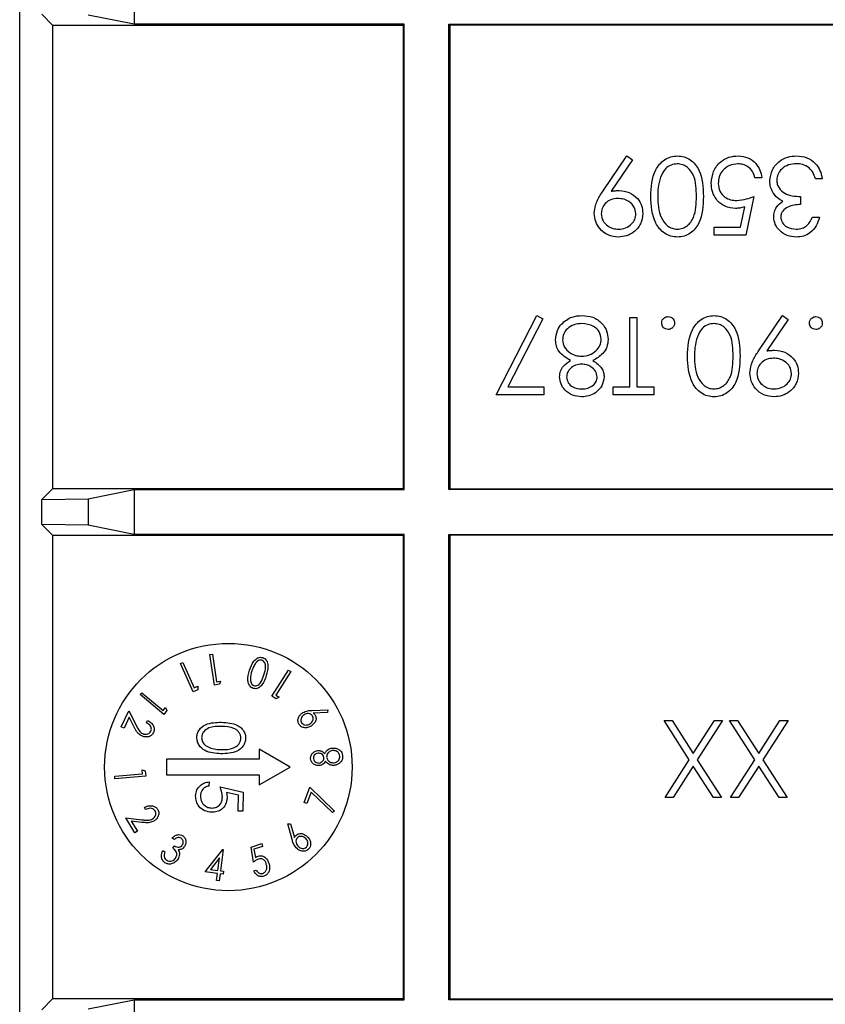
# Model space of a CAD drawing. Header units: millimetres. Extents: x 5 to 418, y 2 to 292.
# Tile 68 of 74: x 349.15 to 353.49, y 99.92 to 105.23. Entities that reach past the tile are written whole.
import ezdxf

# ---------------------------------------------------------------- set-up
doc = ezdxf.new("R2010")
doc.units = ezdxf.units.MM

msp = doc.modelspace()

# ---------------------------------------------------------------- linework, layer by layer
at = {"color": 7, "linetype": 'Continuous', "lineweight": 25}
for p, q in [((349.1533, 97.0245), (349.1533, 110.0031)), ((349.7705, 105.4476), (349.7705, 105.2063)), ((349.2726, 105.2602), (349.3308, 105.202)), ((349.7705, 105.2063), (349.5226, 105.2558)), ((349.3308, 105.202), (349.3308, 102.702)), ((349.3308, 105.202), (351.2199, 105.202)), ((351.2243, 105.2063), (349.7705, 105.2063)), ((351.2243, 105.2063), (351.2199, 105.202)), ((351.2199, 105.202), (351.2199, 102.702)), ((351.2243, 102.6976), (351.2243, 105.2063)), ((351.4656, 105.2063), (354.4743, 105.2063)), ((351.4656, 102.6976), (351.4656, 105.2063)), ((351.4656, 105.2063), (351.4699, 105.202)), ((351.4699, 105.202), (351.4699, 102.702)), ((354.4699, 105.202), (351.4699, 105.202)), ((352.2968, 104.3093), (352.4251, 104.4969)), ((352.4549, 104.4761), (352.3391, 104.3068)), ((352.4251, 104.4969), (352.4549, 104.4761)), ((353.1515, 104.3794), (353.1142, 104.3794)), ((353.4774, 104.374), (353.44, 104.374)), ((353.1088, 104.2779), (353.0661, 104.0695)), ((353.3599, 104.2779), (353.3599, 104.2351)), ((353.0369, 104.1123), (353.0593, 104.2219)), ((353.424, 104.1657), (353.4614, 104.1657)), ((352.8951, 104.0695), (352.8951, 104.1123)), ((352.8951, 104.1123), (353.0369, 104.1123)), ((353.0661, 104.0695), (352.8951, 104.0695)), ((351.7199, 103.2084), (351.9389, 103.6358)), ((351.9712, 103.618), (351.7832, 103.2512)), ((351.9389, 103.6358), (351.9712, 103.618)), ((352.4411, 103.6251), (352.4785, 103.6251)), ((352.4411, 103.2512), (352.4411, 103.6251)), ((352.4785, 103.6251), (352.4785, 103.2512)), ((353.1354, 103.4482), (353.2637, 103.6358)), ((353.2637, 103.6358), (353.2936, 103.615)), ((353.2936, 103.615), (353.1778, 103.4456)), ((351.7832, 103.2512), (351.9763, 103.2512)), ((351.9763, 103.2512), (351.9763, 103.2084)), ((352.3503, 103.2084), (352.3503, 103.2512)), ((352.3503, 103.2512), (352.4411, 103.2512)), ((352.4785, 103.2512), (352.5693, 103.2512)), ((352.5693, 103.2512), (352.5693, 103.2084)), ((351.9763, 103.2084), (351.7199, 103.2084)), ((352.5693, 103.2084), (352.3503, 103.2084)), ((349.3308, 102.702), (349.2726, 102.6438)), ((351.2199, 102.702), (349.3308, 102.702)), ((349.5226, 102.6482), (349.7705, 102.6976)), ((349.7705, 102.6976), (351.2243, 102.6976)), ((349.7705, 102.6976), (349.7705, 102.4563)), ((351.2243, 102.6976), (351.2199, 102.702)), ((351.4656, 102.6976), (351.4699, 102.702)), ((354.4743, 102.6976), (351.4656, 102.6976)), ((351.4699, 102.702), (354.4699, 102.702)), ((349.2726, 102.6438), (349.5226, 102.6482)), ((349.2726, 102.5102), (349.2726, 102.6438)), ((349.5226, 102.6482), (349.5226, 102.5058)), ((349.2726, 102.5102), (349.3308, 102.452)), ((349.5226, 102.5058), (349.2726, 102.5102)), ((349.7705, 102.4563), (349.5226, 102.5058)), ((349.3308, 102.452), (349.3308, 99.952)), ((349.3308, 102.452), (351.2199, 102.452)), ((351.2243, 102.4563), (349.7705, 102.4563)), ((351.2243, 102.4563), (351.2199, 102.452)), ((351.2199, 102.452), (351.2199, 99.952)), ((351.2243, 99.9476), (351.2243, 102.4563)), ((351.4656, 102.4563), (354.4743, 102.4563)), ((351.4656, 99.9476), (351.4656, 102.4563)), ((351.4656, 102.4563), (351.4699, 102.452)), ((354.4699, 102.452), (351.4699, 102.452)), ((351.4699, 102.452), (351.4699, 99.952)), ((350.0203, 101.7599), (350.0329, 101.7655)), ((350.0876, 101.6079), (350.0203, 101.7599)), ((350.0329, 101.7655), (350.0936, 101.6284)), ((350.1775, 101.8081), (350.1912, 101.8102)), ((350.2021, 101.6439), (350.1775, 101.8081)), ((350.1912, 101.8102), (350.2134, 101.6621)), ((350.5121, 101.584), (350.6021, 101.7237)), ((350.6137, 101.7162), (350.5325, 101.5902)), ((350.6021, 101.7237), (350.6137, 101.7162)), ((350.2134, 101.6621), (350.2351, 101.6653)), ((350.2351, 101.6653), (350.2292, 101.648)), ((349.8031, 101.5923), (349.812, 101.6028)), ((349.812, 101.6028), (349.9255, 101.5065)), ((350.1126, 101.619), (350.0876, 101.6079)), ((350.0936, 101.6284), (350.1136, 101.6373)), ((350.1136, 101.6373), (350.1126, 101.619)), ((350.2292, 101.648), (350.2021, 101.6439)), ((349.9289, 101.4856), (349.8031, 101.5923)), ((350.535, 101.5693), (350.5121, 101.584)), ((350.5325, 101.5902), (350.5508, 101.5784)), ((350.5508, 101.5784), (350.535, 101.5693)), ((349.7007, 101.4189), (349.7406, 101.5043)), ((349.7406, 101.5043), (349.7802, 101.4273)), ((349.9255, 101.5065), (349.9396, 101.5232)), ((349.9466, 101.5064), (349.9289, 101.4856)), ((349.9396, 101.5232), (349.9466, 101.5064)), ((350.7282, 101.5072), (350.8139, 101.5104)), ((350.8124, 101.4961), (350.7351, 101.4927)), ((350.8139, 101.5104), (350.8124, 101.4961)), ((349.7424, 101.4702), (349.7152, 101.4121)), ((349.7681, 101.42), (349.7424, 101.4702)), ((349.8368, 101.4411), (349.8425, 101.4532)), ((352.7608, 101.2411), (352.6249, 101.4536)), ((352.6249, 101.4536), (352.668, 101.4536)), ((352.668, 101.4536), (352.7824, 101.2748)), ((352.7824, 101.2748), (352.8969, 101.4536)), ((352.94, 101.4536), (352.804, 101.2411)), ((352.8969, 101.4536), (352.94, 101.4536)), ((353.1134, 101.2411), (352.9774, 101.4536)), ((352.9774, 101.4536), (353.0206, 101.4536)), ((353.0206, 101.4536), (353.135, 101.2748)), ((353.135, 101.2748), (353.2494, 101.4536)), ((353.2926, 101.4536), (353.1565, 101.2411)), ((353.2494, 101.4536), (353.2926, 101.4536)), ((349.7152, 101.4121), (349.7007, 101.4189)), ((350.6109, 101.202), (350.4442, 101.2982)), ((350.4442, 101.2982), (350.4442, 101.2436)), ((349.9442, 101.2436), (349.9442, 101.1603)), ((350.4442, 101.2436), (349.9442, 101.2436)), ((352.6302, 101.037), (352.7608, 101.2411)), ((352.804, 101.2411), (352.9347, 101.037)), ((352.9828, 101.037), (353.1134, 101.2411)), ((353.1565, 101.2411), (353.2872, 101.037)), ((349.8128, 101.1878), (349.8297, 101.1809)), ((349.8147, 101.1661), (349.8128, 101.1878)), ((349.8297, 101.1809), (349.8321, 101.1537)), ((350.4442, 101.1058), (350.6109, 101.202)), ((352.7824, 101.2074), (352.6733, 101.037)), ((352.8915, 101.037), (352.7824, 101.2074)), ((353.135, 101.2074), (353.0259, 101.037)), ((353.2441, 101.037), (353.135, 101.2074)), ((349.6652, 101.153), (349.8147, 101.1661)), ((349.6664, 101.1392), (349.6652, 101.153)), ((349.8321, 101.1537), (349.6664, 101.1392)), ((349.9442, 101.1603), (350.4442, 101.1603)), ((350.1733, 101.1221), (350.1728, 101.0997)), ((350.4442, 101.1603), (350.4442, 101.1058)), ((350.2336, 101.0952), (350.358, 101.0669)), ((350.6856, 101.0102), (350.7161, 101.0929)), ((350.7161, 101.0929), (350.8493, 100.9647)), ((350.332, 101.0499), (350.2666, 101.0648)), ((350.3303, 100.9649), (350.332, 101.0499)), ((350.358, 101.0669), (350.3559, 100.9644)), ((350.7233, 101.0673), (350.7003, 101.0048)), ((350.8388, 100.9563), (350.7233, 101.0673)), ((352.6733, 101.037), (352.6302, 101.037)), ((352.9347, 101.037), (352.8915, 101.037)), ((353.0259, 101.037), (352.9828, 101.037)), ((353.2872, 101.037), (353.2441, 101.037)), ((349.8317, 100.9726), (349.8249, 100.9841)), ((350.3559, 100.9644), (350.3303, 100.9649)), ((350.7003, 101.0048), (350.6856, 101.0102)), ((350.8493, 100.9647), (350.8388, 100.9563)), ((349.7735, 100.8474), (349.7252, 100.9287)), ((349.7252, 100.9287), (349.8113, 100.9179)), ((349.8105, 100.9039), (349.7545, 100.9109)), ((349.7545, 100.9109), (349.7873, 100.8556)), ((349.7873, 100.8556), (349.7735, 100.8474)), ((350.5986, 100.8952), (350.6131, 100.8967)), ((350.6208, 100.8118), (350.5986, 100.8952)), ((350.6131, 100.8967), (350.6335, 100.8217)), ((349.9858, 100.8107), (349.9739, 100.8186)), ((349.9244, 100.752), (349.9358, 100.7445)), ((349.9787, 100.764), (349.9871, 100.7766)), ((350.153, 100.6377), (350.2474, 100.7576)), ((350.2502, 100.7572), (350.235, 100.6428)), ((350.2474, 100.7576), (350.2502, 100.7572)), ((350.4001, 100.7707), (350.4573, 100.7895)), ((350.4137, 100.6883), (350.4001, 100.7707)), ((350.4622, 100.7745), (350.4152, 100.759)), ((350.4152, 100.759), (350.4228, 100.7138)), ((350.4573, 100.7895), (350.4622, 100.7745)), ((350.2303, 100.7131), (350.1805, 100.65)), ((350.2211, 100.6446), (350.2303, 100.7131)), ((350.1805, 100.65), (350.2211, 100.6446)), ((350.4138, 100.6424), (350.4273, 100.6469)), ((350.219, 100.6289), (350.153, 100.6377)), ((350.2139, 100.5907), (350.219, 100.6289)), ((350.2278, 100.5889), (350.2139, 100.5907)), ((350.2329, 100.6271), (350.2278, 100.5889)), ((350.2496, 100.6248), (350.2329, 100.6271)), ((350.235, 100.6428), (350.2517, 100.6406)), ((350.2517, 100.6406), (350.2496, 100.6248)), ((349.3308, 99.952), (349.2726, 99.8938)), ((351.2199, 99.952), (349.3308, 99.952)), ((349.5226, 99.8982), (349.7705, 99.9476)), ((349.7705, 99.9476), (351.2243, 99.9476)), ((349.7705, 99.9476), (349.7705, 99.7063)), ((351.2243, 99.9476), (351.2199, 99.952)), ((351.4656, 99.9476), (351.4699, 99.952)), ((354.4743, 99.9476), (351.4656, 99.9476)), ((351.4699, 99.952), (354.4699, 99.952))]:
    msp.add_line(p, q, dxfattribs=at)
msp.add_circle((350.2775, 101.202), 0.6667, dxfattribs=at)
for points, knots in [([(352.5533, 104.278), (352.5556, 104.3281), (352.5591, 104.403), (352.6157, 104.4721), (352.6603, 104.4939), (352.6848, 104.4959), (352.6971, 104.4969)], [0, 0, 0, 0, 0.499407, 0.748743, 0.874372, 1, 1, 1, 1]), ([(352.6971, 104.4969), (352.7092, 104.4959), (352.7335, 104.4939), (352.7778, 104.4721), (352.8325, 104.4021), (352.8348, 104.3277), (352.8364, 104.278)], [0, 0, 0, 0, 0.125551, 0.25109, 0.50025, 1, 1, 1, 1]), ([(352.8791, 104.3501), (352.8815, 104.3717), (352.8864, 104.4149), (352.9239, 104.4651), (352.9734, 104.493), (353.0074, 104.4956), (353.0244, 104.4969)], [0, 0, 0, 0, 0.279864, 0.559271, 0.779424, 1, 1, 1, 1]), ([(353.0244, 104.4969), (353.0423, 104.4951), (353.078, 104.4914), (353.1184, 104.4595), (353.1434, 104.4207), (353.1488, 104.3931), (353.1515, 104.3794)], [0, 0, 0, 0, 0.279625, 0.559019, 0.77938, 1, 1, 1, 1]), ([(353.1943, 104.3624), (353.1973, 104.3829), (353.2033, 104.4238), (353.2424, 104.4687), (353.29, 104.4932), (353.3223, 104.4956), (353.3384, 104.4969)], [0, 0, 0, 0, 0.279304, 0.558838, 0.779277, 1, 1, 1, 1]), ([(353.3384, 104.4969), (353.3575, 104.4952), (353.3957, 104.4919), (353.4408, 104.4599), (353.467, 104.4178), (353.4739, 104.3886), (353.4774, 104.374)], [0, 0, 0, 0, 0.279886, 0.558979, 0.779263, 1, 1, 1, 1]), ([(352.6958, 104.4542), (352.6844, 104.4527), (352.6617, 104.4499), (352.6265, 104.4261), (352.614, 104.3991), (352.6064, 104.3826)], [0, 0, 0, 0, 0.280257, 0.560781, 1, 1, 1, 1]), ([(352.799, 104.2779), (352.7987, 104.3168), (352.7982, 104.3752), (352.7582, 104.432), (352.7244, 104.4511), (352.7053, 104.4531), (352.6958, 104.4542)], [0, 0, 0, 0, 0.500291, 0.749086, 0.874606, 1, 1, 1, 1]), ([(353.0223, 104.4542), (353.0066, 104.4523), (352.9754, 104.4487), (352.9406, 104.4202), (352.9194, 104.3853), (352.9175, 104.3608), (352.9165, 104.3485)], [0, 0, 0, 0, 0.279617, 0.559357, 0.779559, 1, 1, 1, 1]), ([(353.1142, 104.3794), (353.1109, 104.3911), (353.1045, 104.4146), (353.079, 104.4385), (353.0507, 104.4517), (353.0317, 104.4534), (353.0223, 104.4542)], [0, 0, 0, 0, 0.28005, 0.559166, 0.779583, 1, 1, 1, 1]), ([(353.3378, 104.4542), (353.3233, 104.4532), (353.2945, 104.4513), (353.2596, 104.4296), (353.2359, 104.4), (353.2331, 104.3773), (353.2317, 104.366)], [0, 0, 0, 0, 0.280599, 0.560151, 0.780303, 1, 1, 1, 1]), ([(353.4074, 104.4316), (353.3954, 104.4391), (353.374, 104.4525), (353.3488, 104.4537), (353.3378, 104.4542)], [0, 0, 0, 0, 0.558748, 1, 1, 1, 1]), ([(353.44, 104.374), (353.4362, 104.3861), (353.4294, 104.4078), (353.4141, 104.4243), (353.4074, 104.4316)], [0, 0, 0, 0, 0.560694, 1, 1, 1, 1]), ([(352.6064, 104.3826), (352.6011, 104.3634), (352.5916, 104.3291), (352.5909, 104.2935), (352.5906, 104.2779)], [0, 0, 0, 0, 0.559599, 1, 1, 1, 1]), ([(353.2192, 104.2884), (353.2112, 104.3012), (353.1969, 104.3239), (353.1951, 104.3507), (353.1943, 104.3624)], [0, 0, 0, 0, 0.5594191, 1, 1, 1, 1]), ([(353.2317, 104.366), (353.2323, 104.3588), (353.2335, 104.3442), (353.2465, 104.3179), (353.2852, 104.282), (353.33, 104.2795), (353.3599, 104.2779)], [0, 0, 0, 0, 0.125587, 0.251191, 0.500605, 1, 1, 1, 1]), ([(352.2488, 104.1869), (352.2503, 104.202), (352.2528, 104.2269), (352.2664, 104.259), (352.2805, 104.2848), (352.2914, 104.3011), (352.2968, 104.3093)], [0, 0, 0, 0, 0.339295, 0.559425, 0.779695, 1, 1, 1, 1]), ([(352.3391, 104.3068), (352.3472, 104.3077), (352.3618, 104.3095), (352.3764, 104.3098), (352.3829, 104.3099)], [0, 0, 0, 0, 0.559944, 1, 1, 1, 1]), ([(352.3829, 104.3099), (352.4015, 104.3079), (352.4386, 104.3039), (352.4806, 104.2711), (352.5067, 104.2302), (352.5092, 104.2011), (352.5105, 104.1865)], [0, 0, 0, 0, 0.279814, 0.559489, 0.779635, 1, 1, 1, 1]), ([(353.0102, 104.2138), (352.9903, 104.2159), (352.9505, 104.2201), (352.9067, 104.2576), (352.8823, 104.3032), (352.8802, 104.3345), (352.8791, 104.3501)], [0, 0, 0, 0, 0.279688, 0.559025, 0.779292, 1, 1, 1, 1]), ([(352.9165, 104.3485), (352.918, 104.3341), (352.9211, 104.3053), (352.9492, 104.274), (352.9832, 104.2585), (353.0057, 104.2572), (353.017, 104.2565)], [0, 0, 0, 0, 0.279539, 0.558617, 0.779047, 1, 1, 1, 1]), ([(352.376, 104.2672), (352.3631, 104.2662), (352.3375, 104.2641), (352.3075, 104.2427), (352.2891, 104.2146), (352.2871, 104.1945), (352.2862, 104.1844)], [0, 0, 0, 0, 0.280319, 0.55953, 0.779753, 1, 1, 1, 1]), ([(352.4731, 104.1844), (352.471, 104.1977), (352.4668, 104.2242), (352.4382, 104.2503), (352.4073, 104.2651), (352.3864, 104.2665), (352.376, 104.2672)], [0, 0, 0, 0, 0.278472, 0.558424, 0.779098, 1, 1, 1, 1]), ([(352.6971, 104.0589), (352.6848, 104.0598), (352.6603, 104.0618), (352.6156, 104.0836), (352.5593, 104.1531), (352.5557, 104.228), (352.5533, 104.278)], [0, 0, 0, 0, 0.1256001, 0.2511969, 0.5005813, 1, 1, 1, 1]), ([(352.5906, 104.2779), (352.5922, 104.2392), (352.5945, 104.1812), (352.6335, 104.124), (352.6672, 104.1046), (352.6863, 104.1026), (352.6958, 104.1016)], [0, 0, 0, 0, 0.500072, 0.749021, 0.874598, 1, 1, 1, 1]), ([(352.6958, 104.1016), (352.7054, 104.1026), (352.7245, 104.1045), (352.7498, 104.1191), (352.77, 104.1396), (352.7976, 104.1903), (352.7984, 104.239), (352.799, 104.2779)], [0, 0, 0, 0, 0.125139, 0.250418, 0.375519, 0.500847, 1, 1, 1, 1]), ([(352.8364, 104.278), (352.8348, 104.2283), (352.8327, 104.166), (352.7939, 104.1034), (352.7669, 104.0786), (352.7336, 104.0618), (352.7092, 104.0599), (352.6971, 104.0589)], [0, 0, 0, 0, 0.498702, 0.624177, 0.749467, 0.874745, 1, 1, 1, 1]), ([(353.017, 104.2565), (353.0346, 104.2583), (353.0662, 104.2616), (353.0958, 104.2729), (353.1088, 104.2779)], [0, 0, 0, 0, 0.559416, 1, 1, 1, 1]), ([(353.2156, 104.1671), (353.2163, 104.1767), (353.2177, 104.196), (353.2327, 104.228), (353.2523, 104.2434), (353.2643, 104.2528)], [0, 0, 0, 0, 0.280508, 0.560792, 1, 1, 1, 1]), ([(353.2643, 104.2528), (353.2546, 104.2579), (353.2373, 104.267), (353.2247, 104.2818), (353.2192, 104.2884)], [0, 0, 0, 0, 0.559795, 1, 1, 1, 1]), ([(353.0593, 104.2219), (353.0503, 104.2194), (353.0342, 104.215), (353.0176, 104.2141), (353.0102, 104.2138)], [0, 0, 0, 0, 0.5600642, 1, 1, 1, 1]), ([(353.3599, 104.2351), (353.3363, 104.233), (353.301, 104.2297), (353.2665, 104.2053), (353.2547, 104.1845), (353.2536, 104.1728), (353.253, 104.167)], [0, 0, 0, 0, 0.499418, 0.749016, 0.874544, 1, 1, 1, 1]), ([(352.3779, 104.0589), (352.359, 104.0611), (352.3211, 104.0655), (352.2781, 104.0995), (352.2533, 104.1423), (352.2503, 104.172), (352.2488, 104.1869)], [0, 0, 0, 0, 0.27973, 0.559163, 0.779612, 1, 1, 1, 1]), ([(352.2862, 104.1844), (352.2881, 104.1714), (352.292, 104.1453), (352.3191, 104.119), (352.3491, 104.1038), (352.3696, 104.1023), (352.3798, 104.1016)], [0, 0, 0, 0, 0.278722, 0.558569, 0.779171, 1, 1, 1, 1]), ([(352.5105, 104.1865), (352.5082, 104.1672), (352.5037, 104.1288), (352.4669, 104.0869), (352.4231, 104.063), (352.393, 104.0603), (352.3779, 104.0589)], [0, 0, 0, 0, 0.279538, 0.558851, 0.779452, 1, 1, 1, 1]), ([(352.3798, 104.1016), (352.3928, 104.1029), (352.4188, 104.1054), (352.4493, 104.1264), (352.4698, 104.1537), (352.472, 104.1742), (352.4731, 104.1844)], [0, 0, 0, 0, 0.280092, 0.560011, 0.780131, 1, 1, 1, 1]), ([(353.3373, 104.0589), (353.3205, 104.0607), (353.2868, 104.0643), (353.2464, 104.0911), (353.2208, 104.1274), (353.2174, 104.1539), (353.2156, 104.1671)], [0, 0, 0, 0, 0.280085, 0.559868, 0.780099, 1, 1, 1, 1]), ([(353.253, 104.167), (353.2552, 104.156), (353.2594, 104.1341), (353.2913, 104.1072), (353.3196, 104.1037), (353.3368, 104.1016)], [0, 0, 0, 0, 0.278859, 0.560074, 1, 1, 1, 1]), ([(353.3368, 104.1016), (353.3477, 104.1025), (353.3693, 104.1042), (353.4038, 104.125), (353.4163, 104.1503), (353.424, 104.1657)], [0, 0, 0, 0, 0.280636, 0.560364, 1, 1, 1, 1]), ([(353.4614, 104.1657), (353.4566, 104.1497), (353.447, 104.1177), (353.4151, 104.0823), (353.3766, 104.0619), (353.3504, 104.0599), (353.3373, 104.0589)], [0, 0, 0, 0, 0.2802877, 0.5596797, 0.7797465, 1, 1, 1, 1]), ([(352.072, 103.59), (352.09, 103.6053), (352.1222, 103.6327), (352.1641, 103.6348), (352.1826, 103.6358)], [0, 0, 0, 0, 0.557758, 1, 1, 1, 1]), ([(352.1826, 103.6358), (352.2027, 103.6345), (352.2429, 103.632), (352.2899, 103.5982), (352.3182, 103.5542), (352.3218, 103.5228), (352.3236, 103.5072)], [0, 0, 0, 0, 0.280545, 0.559269, 0.779816, 1, 1, 1, 1]), ([(352.612, 103.5957), (352.6126, 103.6008), (352.6138, 103.6111), (352.6233, 103.6224), (352.6347, 103.6294), (352.6427, 103.6301), (352.6467, 103.6304)], [0, 0, 0, 0, 0.2794691, 0.5593578, 0.7796739, 1, 1, 1, 1]), ([(352.6467, 103.6304), (352.6518, 103.6298), (352.6621, 103.6286), (352.6734, 103.6191), (352.6803, 103.6078), (352.6811, 103.5997), (352.6815, 103.5957)], [0, 0, 0, 0, 0.279581, 0.559143, 0.779575, 1, 1, 1, 1]), ([(352.7509, 103.4169), (352.7532, 103.4669), (352.7567, 103.5419), (352.8134, 103.611), (352.858, 103.6328), (352.8825, 103.6348), (352.8947, 103.6358)], [0, 0, 0, 0, 0.499407, 0.748743, 0.874372, 1, 1, 1, 1]), ([(352.8947, 103.6358), (352.9069, 103.6348), (352.9312, 103.6328), (352.9754, 103.611), (353.0302, 103.541), (353.0325, 103.4666), (353.034, 103.4169)], [0, 0, 0, 0, 0.125551, 0.25109, 0.50025, 1, 1, 1, 1]), ([(353.408, 103.5957), (353.4086, 103.6008), (353.4098, 103.6111), (353.4193, 103.6224), (353.4306, 103.6294), (353.4387, 103.6301), (353.4427, 103.6304)], [0, 0, 0, 0, 0.279469, 0.559358, 0.779674, 1, 1, 1, 1]), ([(353.4427, 103.6304), (353.4478, 103.6298), (353.458, 103.6286), (353.4693, 103.6191), (353.4763, 103.6078), (353.477, 103.5997), (353.4774, 103.5957)], [0, 0, 0, 0, 0.279581, 0.559143, 0.779575, 1, 1, 1, 1]), ([(352.0404, 103.5037), (352.0421, 103.5215), (352.0451, 103.5532), (352.0638, 103.5788), (352.072, 103.59)], [0, 0, 0, 0, 0.559346, 1, 1, 1, 1]), ([(352.1822, 103.5931), (352.1678, 103.5921), (352.1392, 103.5901), (352.1046, 103.5682), (352.0819, 103.5382), (352.0792, 103.5157), (352.0778, 103.5045)], [0, 0, 0, 0, 0.280602, 0.559962, 0.78018, 1, 1, 1, 1]), ([(352.2862, 103.5084), (352.2838, 103.5223), (352.2791, 103.5502), (352.2406, 103.5868), (352.2043, 103.5907), (352.1822, 103.5931)], [0, 0, 0, 0, 0.2798334, 0.5601982, 1, 1, 1, 1]), ([(352.6467, 103.561), (352.6416, 103.5616), (352.6313, 103.5627), (352.6201, 103.5723), (352.613, 103.5836), (352.6123, 103.5917), (352.612, 103.5957)], [0, 0, 0, 0, 0.2796016, 0.559212, 0.7794752, 1, 1, 1, 1]), ([(352.6815, 103.5957), (352.6809, 103.5906), (352.6796, 103.5804), (352.6702, 103.569), (352.6588, 103.5621), (352.6508, 103.5614), (352.6467, 103.561)], [0, 0, 0, 0, 0.279576, 0.559284, 0.779552, 1, 1, 1, 1]), ([(352.8935, 103.5931), (352.8821, 103.5916), (352.8593, 103.5888), (352.8241, 103.565), (352.8117, 103.538), (352.8041, 103.5215)], [0, 0, 0, 0, 0.280257, 0.560781, 1, 1, 1, 1]), ([(352.9966, 103.4168), (352.9963, 103.4557), (352.9959, 103.514), (352.9559, 103.5709), (352.9221, 103.59), (352.903, 103.592), (352.8935, 103.5931)], [0, 0, 0, 0, 0.5002912, 0.749086, 0.8746062, 1, 1, 1, 1]), ([(353.4427, 103.561), (353.4375, 103.5616), (353.4273, 103.5627), (353.416, 103.5723), (353.4089, 103.5836), (353.4083, 103.5917), (353.408, 103.5957)], [0, 0, 0, 0, 0.2796016, 0.559212, 0.7794752, 1, 1, 1, 1]), ([(353.4774, 103.5957), (353.4768, 103.5906), (353.4756, 103.5804), (353.4661, 103.569), (353.4548, 103.5621), (353.4467, 103.5614), (353.4427, 103.561)], [0, 0, 0, 0, 0.279576, 0.559284, 0.779552, 1, 1, 1, 1]), ([(352.8041, 103.5215), (352.7988, 103.5023), (352.7893, 103.468), (352.7886, 103.4324), (352.7883, 103.4168)], [0, 0, 0, 0, 0.559599, 1, 1, 1, 1]), ([(352.121, 103.393), (352.0974, 103.4073), (352.0644, 103.4273), (352.0428, 103.4718), (352.0412, 103.4931), (352.0404, 103.5037)], [0, 0, 0, 0, 0.5582714, 0.7790888, 1, 1, 1, 1]), ([(352.0778, 103.5045), (352.0803, 103.4907), (352.0852, 103.4629), (352.1148, 103.4354), (352.1469, 103.4191), (352.1688, 103.4175), (352.1797, 103.4168)], [0, 0, 0, 0, 0.278303, 0.558509, 0.779146, 1, 1, 1, 1]), ([(352.1797, 103.4168), (352.1944, 103.418), (352.2237, 103.4205), (352.2581, 103.4438), (352.2819, 103.474), (352.2848, 103.4969), (352.2862, 103.5084)], [0, 0, 0, 0, 0.280283, 0.560138, 0.780298, 1, 1, 1, 1]), ([(352.3236, 103.5072), (352.3222, 103.4932), (352.3194, 103.4654), (352.2915, 103.4222), (352.2604, 103.4041), (352.2413, 103.393)], [0, 0, 0, 0, 0.2799866, 0.5599013, 1, 1, 1, 1]), ([(352.8947, 103.1978), (352.8825, 103.1987), (352.8579, 103.2007), (352.8132, 103.2224), (352.7569, 103.292), (352.7533, 103.3669), (352.7509, 103.4169)], [0, 0, 0, 0, 0.1256001, 0.2511969, 0.5005813, 1, 1, 1, 1]), ([(352.7883, 103.4168), (352.7898, 103.3781), (352.7922, 103.3201), (352.8311, 103.2629), (352.8649, 103.2435), (352.8839, 103.2415), (352.8935, 103.2405)], [0, 0, 0, 0, 0.5000715, 0.7490206, 0.8745985, 1, 1, 1, 1]), ([(352.8935, 103.2405), (352.903, 103.2414), (352.9221, 103.2433), (352.9475, 103.258), (352.9677, 103.2785), (352.9953, 103.3292), (352.996, 103.3779), (352.9966, 103.4168)], [0, 0, 0, 0, 0.125139, 0.250418, 0.375519, 0.500847, 1, 1, 1, 1]), ([(353.034, 103.4169), (353.0324, 103.3672), (353.0304, 103.3049), (352.9916, 103.2423), (352.9645, 103.2175), (352.9313, 103.2007), (352.9069, 103.1987), (352.8947, 103.1978)], [0, 0, 0, 0, 0.498702, 0.624177, 0.749467, 0.874745, 1, 1, 1, 1]), ([(353.0874, 103.3258), (353.089, 103.3409), (353.0915, 103.3658), (353.1051, 103.3979), (353.1192, 103.4237), (353.13, 103.44), (353.1354, 103.4482)], [0, 0, 0, 0, 0.339295, 0.559425, 0.779695, 1, 1, 1, 1]), ([(353.2146, 103.4061), (353.2018, 103.405), (353.1761, 103.403), (353.1461, 103.3816), (353.1277, 103.3535), (353.1258, 103.3333), (353.1248, 103.3233)], [0, 0, 0, 0, 0.280319, 0.55953, 0.779753, 1, 1, 1, 1]), ([(353.1778, 103.4456), (353.1859, 103.4466), (353.2005, 103.4484), (353.2151, 103.4487), (353.2216, 103.4488)], [0, 0, 0, 0, 0.559944, 1, 1, 1, 1]), ([(353.3118, 103.3233), (353.3097, 103.3365), (353.3055, 103.3631), (353.2769, 103.3892), (353.246, 103.4039), (353.2251, 103.4054), (353.2146, 103.4061)], [0, 0, 0, 0, 0.278472, 0.558424, 0.779098, 1, 1, 1, 1]), ([(353.2216, 103.4488), (353.2401, 103.4468), (353.2772, 103.4428), (353.3192, 103.41), (353.3453, 103.3691), (353.3479, 103.34), (353.3492, 103.3254)], [0, 0, 0, 0, 0.2798143, 0.5594885, 0.7796351, 1, 1, 1, 1]), ([(352.0618, 103.3058), (352.0627, 103.3162), (352.0646, 103.337), (352.0844, 103.3698), (352.1071, 103.3842), (352.121, 103.393)], [0, 0, 0, 0, 0.2801589, 0.560243, 1, 1, 1, 1]), ([(352.1807, 103.374), (352.1696, 103.3729), (352.1475, 103.3705), (352.1208, 103.3536), (352.1033, 103.3303), (352.1005, 103.313), (352.0992, 103.3044)], [0, 0, 0, 0, 0.280237, 0.560145, 0.780435, 1, 1, 1, 1]), ([(352.2648, 103.3053), (352.2625, 103.3163), (352.2578, 103.3385), (352.233, 103.3595), (352.2071, 103.3721), (352.1895, 103.3734), (352.1807, 103.374)], [0, 0, 0, 0, 0.277721, 0.558224, 0.779072, 1, 1, 1, 1]), ([(352.2413, 103.393), (352.2592, 103.3811), (352.2842, 103.3645), (352.3001, 103.3295), (352.3015, 103.3129), (352.3022, 103.3047)], [0, 0, 0, 0, 0.5577522, 0.7789324, 1, 1, 1, 1]), ([(352.1801, 103.1978), (352.1635, 103.1996), (352.1303, 103.2032), (352.0913, 103.2307), (352.0666, 103.2667), (352.0634, 103.2928), (352.0618, 103.3058)], [0, 0, 0, 0, 0.279929, 0.559623, 0.779946, 1, 1, 1, 1]), ([(352.0992, 103.3044), (352.1014, 103.2937), (352.1059, 103.2722), (352.1366, 103.2446), (352.1649, 103.242), (352.1822, 103.2405)], [0, 0, 0, 0, 0.278971, 0.559919, 1, 1, 1, 1]), ([(352.3022, 103.3047), (352.2992, 103.288), (352.2933, 103.2546), (352.2589, 103.22), (352.2197, 103.2009), (352.1933, 103.1988), (352.1801, 103.1978)], [0, 0, 0, 0, 0.278806, 0.558457, 0.77916, 1, 1, 1, 1]), ([(352.1822, 103.2405), (352.1931, 103.2412), (352.215, 103.2427), (352.2418, 103.2581), (352.2613, 103.2795), (352.2636, 103.2967), (352.2648, 103.3053)], [0, 0, 0, 0, 0.280651, 0.560566, 0.78062, 1, 1, 1, 1]), ([(353.2166, 103.1978), (353.1976, 103.2), (353.1598, 103.2044), (353.1168, 103.2384), (353.0919, 103.2812), (353.0889, 103.3109), (353.0874, 103.3258)], [0, 0, 0, 0, 0.27973, 0.559163, 0.779612, 1, 1, 1, 1]), ([(353.1248, 103.3233), (353.1268, 103.3103), (353.1307, 103.2842), (353.1578, 103.2579), (353.1878, 103.2427), (353.2083, 103.2412), (353.2185, 103.2405)], [0, 0, 0, 0, 0.278722, 0.558569, 0.779171, 1, 1, 1, 1]), ([(353.3492, 103.3254), (353.3469, 103.3061), (353.3424, 103.2677), (353.3056, 103.2258), (353.2618, 103.2019), (353.2316, 103.1991), (353.2166, 103.1978)], [0, 0, 0, 0, 0.279538, 0.558851, 0.779452, 1, 1, 1, 1]), ([(353.2185, 103.2405), (353.2315, 103.2417), (353.2575, 103.2443), (353.288, 103.2653), (353.3085, 103.2926), (353.3107, 103.3131), (353.3118, 103.3233)], [0, 0, 0, 0, 0.2800921, 0.5600105, 0.7801305, 1, 1, 1, 1]), ([(350.3914, 101.7234), (350.3975, 101.7409), (350.4067, 101.7672), (350.4315, 101.7893), (350.4495, 101.7946), (350.4586, 101.7929), (350.4632, 101.792)], [0, 0, 0, 0, 0.500354, 0.749719, 0.874939, 1, 1, 1, 1]), ([(350.4216, 101.7589), (350.4175, 101.7519), (350.4104, 101.7395), (350.4059, 101.7258), (350.4039, 101.7198)], [0, 0, 0, 0, 0.559735, 1, 1, 1, 1]), ([(350.4582, 101.7778), (350.4541, 101.7784), (350.4458, 101.7794), (350.4319, 101.7726), (350.4255, 101.7641), (350.4216, 101.7589)], [0, 0, 0, 0, 0.279071, 0.559449, 1, 1, 1, 1]), ([(350.4691, 101.6994), (350.4735, 101.7134), (350.48, 101.7345), (350.4763, 101.7604), (350.4681, 101.7729), (350.4615, 101.7762), (350.4582, 101.7778)], [0, 0, 0, 0, 0.500919, 0.750212, 0.875371, 1, 1, 1, 1]), ([(350.4632, 101.792), (350.4674, 101.7901), (350.4758, 101.7865), (350.4874, 101.7717), (350.4943, 101.7394), (350.4866, 101.7129), (350.4815, 101.6951)], [0, 0, 0, 0, 0.125022, 0.250201, 0.499437, 1, 1, 1, 1]), ([(350.4111, 101.6259), (350.4069, 101.6278), (350.3984, 101.6315), (350.3866, 101.6462), (350.3791, 101.6786), (350.3865, 101.7054), (350.3914, 101.7234)], [0, 0, 0, 0, 0.125085, 0.250332, 0.499708, 1, 1, 1, 1]), ([(350.4039, 101.7198), (350.4, 101.7057), (350.3941, 101.6846), (350.3974, 101.6587), (350.4055, 101.6461), (350.4121, 101.6428), (350.4154, 101.6412)], [0, 0, 0, 0, 0.500752, 0.750172, 0.875333, 1, 1, 1, 1]), ([(350.4815, 101.6951), (350.4756, 101.6776), (350.4668, 101.6513), (350.4426, 101.6289), (350.4247, 101.6233), (350.4157, 101.6251), (350.4111, 101.6259)], [0, 0, 0, 0, 0.500588, 0.749778, 0.874957, 1, 1, 1, 1]), ([(350.4154, 101.6412), (350.419, 101.6406), (350.4263, 101.6395), (350.4402, 101.6452), (350.4579, 101.6644), (350.4647, 101.6854), (350.4691, 101.6994)], [0, 0, 0, 0, 0.124645, 0.249784, 0.499032, 1, 1, 1, 1]), ([(350.6575, 101.4332), (350.6549, 101.4396), (350.6497, 101.4524), (350.6554, 101.4716), (350.6656, 101.486), (350.6744, 101.4923), (350.6787, 101.4955)], [0, 0, 0, 0, 0.278542, 0.558068, 0.778993, 1, 1, 1, 1]), ([(350.6787, 101.4955), (350.6876, 101.4993), (350.7034, 101.5063), (350.7206, 101.507), (350.7282, 101.5072)], [0, 0, 0, 0, 0.558734, 1, 1, 1, 1]), ([(350.7351, 101.4927), (350.7372, 101.491), (350.741, 101.4879), (350.7437, 101.4839), (350.7449, 101.4822)], [0, 0, 0, 0, 0.5600366, 1, 1, 1, 1]), ([(349.8598, 101.3949), (349.861, 101.3983), (349.8635, 101.4051), (349.8617, 101.416), (349.8543, 101.4299), (349.844, 101.4365), (349.8368, 101.4411)], [0, 0, 0, 0, 0.186786, 0.373589, 0.560709, 1, 1, 1, 1]), ([(349.8425, 101.4532), (349.849, 101.4494), (349.8621, 101.4417), (349.8745, 101.4241), (349.8795, 101.4046), (349.8757, 101.3932), (349.8738, 101.3875)], [0, 0, 0, 0, 0.280613, 0.560469, 0.78036, 1, 1, 1, 1]), ([(350.1078, 101.3624), (350.1085, 101.3697), (350.11, 101.3842), (350.1236, 101.4105), (350.1663, 101.4424), (350.211, 101.4429), (350.2408, 101.4432)], [0, 0, 0, 0, 0.125551, 0.25109, 0.50025, 1, 1, 1, 1]), ([(350.2408, 101.4432), (350.2706, 101.4416), (350.3079, 101.4396), (350.345, 101.4155), (350.3596, 101.399), (350.3692, 101.3788), (350.3701, 101.3642), (350.3705, 101.3569)], [0, 0, 0, 0, 0.498702, 0.624177, 0.749467, 0.874745, 1, 1, 1, 1]), ([(350.6861, 101.4842), (350.6822, 101.4814), (350.6746, 101.4757), (350.6687, 101.4637), (350.6669, 101.4514), (350.67, 101.4445), (350.6716, 101.4411)], [0, 0, 0, 0, 0.280318, 0.560321, 0.780338, 1, 1, 1, 1]), ([(350.6716, 101.4411), (350.6747, 101.4375), (350.6809, 101.4303), (350.6945, 101.4279), (350.7066, 101.4292), (350.7131, 101.4327), (350.7164, 101.4344)], [0, 0, 0, 0, 0.278366, 0.558377, 0.779079, 1, 1, 1, 1]), ([(350.7309, 101.4774), (350.7278, 101.481), (350.7215, 101.4882), (350.708, 101.4907), (350.6959, 101.4893), (350.6893, 101.4859), (350.6861, 101.4842)], [0, 0, 0, 0, 0.2783218, 0.5582524, 0.7790073, 1, 1, 1, 1]), ([(350.7164, 101.4344), (350.7203, 101.4372), (350.7279, 101.4428), (350.7338, 101.4548), (350.7355, 101.4672), (350.7324, 101.474), (350.7309, 101.4774)], [0, 0, 0, 0, 0.280343, 0.560391, 0.78042, 1, 1, 1, 1]), ([(350.7449, 101.4822), (350.7474, 101.476), (350.7522, 101.4637), (350.7447, 101.44), (350.7315, 101.4294), (350.7235, 101.4229)], [0, 0, 0, 0, 0.2792392, 0.5603873, 1, 1, 1, 1]), ([(349.8107, 101.3696), (349.8041, 101.3735), (349.7931, 101.38), (349.7827, 101.3943), (349.775, 101.4069), (349.7704, 101.4157), (349.7681, 101.42)], [0, 0, 0, 0, 0.3390271, 0.55919, 0.7795809, 1, 1, 1, 1]), ([(349.7802, 101.4273), (349.7833, 101.4214), (349.7884, 101.4116), (349.7963, 101.3985), (349.8048, 101.3884), (349.8123, 101.3841), (349.8161, 101.382)], [0, 0, 0, 0, 0.340356, 0.560561, 0.780283, 1, 1, 1, 1]), ([(349.8738, 101.3875), (349.8701, 101.3816), (349.8626, 101.3699), (349.8435, 101.3639), (349.8258, 101.3638), (349.8158, 101.3677), (349.8107, 101.3696)], [0, 0, 0, 0, 0.278838, 0.558333, 0.779071, 1, 1, 1, 1]), ([(349.8161, 101.382), (349.8206, 101.3804), (349.8296, 101.3772), (349.843, 101.3794), (349.854, 101.3852), (349.8579, 101.3917), (349.8598, 101.3949)], [0, 0, 0, 0, 0.28012, 0.560051, 0.780054, 1, 1, 1, 1]), ([(350.2404, 101.4208), (350.2171, 101.4211), (350.1821, 101.4215), (350.1474, 101.3982), (350.1356, 101.3782), (350.1341, 101.3668), (350.1334, 101.3611)], [0, 0, 0, 0, 0.5002912, 0.749086, 0.8746062, 1, 1, 1, 1]), ([(350.3449, 101.3567), (350.3444, 101.3624), (350.3435, 101.3739), (350.335, 101.3893), (350.323, 101.4017), (350.2929, 101.4188), (350.2637, 101.4199), (350.2404, 101.4208)], [0, 0, 0, 0, 0.125139, 0.250418, 0.375519, 0.500847, 1, 1, 1, 1]), ([(350.7235, 101.4229), (350.7172, 101.4197), (350.7048, 101.4135), (350.6849, 101.4136), (350.6678, 101.4203), (350.6609, 101.4289), (350.6575, 101.4332)], [0, 0, 0, 0, 0.2803769, 0.5600371, 0.7802677, 1, 1, 1, 1]), ([(350.2372, 101.2734), (350.2073, 101.2754), (350.1623, 101.2784), (350.1216, 101.3133), (350.1091, 101.3403), (350.1082, 101.355), (350.1078, 101.3624)], [0, 0, 0, 0, 0.499407, 0.748743, 0.874372, 1, 1, 1, 1]), ([(350.1334, 101.3611), (350.1341, 101.3542), (350.1355, 101.3405), (350.1494, 101.3191), (350.1654, 101.3113), (350.1752, 101.3066)], [0, 0, 0, 0, 0.280257, 0.560781, 1, 1, 1, 1]), ([(350.3705, 101.3569), (350.3698, 101.3495), (350.3683, 101.3348), (350.3547, 101.3083), (350.3123, 101.2754), (350.2673, 101.2742), (350.2372, 101.2734)], [0, 0, 0, 0, 0.1256, 0.251197, 0.500581, 1, 1, 1, 1]), ([(350.2378, 101.2958), (350.261, 101.2962), (350.2958, 101.2969), (350.3307, 101.3196), (350.3427, 101.3395), (350.3442, 101.3509), (350.3449, 101.3567)], [0, 0, 0, 0, 0.5000715, 0.7490206, 0.8745985, 1, 1, 1, 1]), ([(350.1752, 101.3066), (350.1866, 101.3031), (350.2071, 101.297), (350.2284, 101.2962), (350.2378, 101.2958)], [0, 0, 0, 0, 0.559599, 1, 1, 1, 1]), ([(350.7205, 101.2466), (350.7208, 101.2528), (350.7214, 101.2651), (350.7324, 101.2791), (350.7457, 101.2877), (350.7552, 101.2895), (350.7599, 101.2904)], [0, 0, 0, 0, 0.279089, 0.558655, 0.779335, 1, 1, 1, 1]), ([(350.7599, 101.2904), (350.7639, 101.2906), (350.7718, 101.2908), (350.7854, 101.2861), (350.7925, 101.2787), (350.7968, 101.2742)], [0, 0, 0, 0, 0.280538, 0.560793, 1, 1, 1, 1]), ([(350.7968, 101.2742), (350.7997, 101.2795), (350.8044, 101.2884), (350.815, 101.2975), (350.8256, 101.3027), (350.8334, 101.3039), (350.8372, 101.3045)], [0, 0, 0, 0, 0.339754, 0.559634, 0.779751, 1, 1, 1, 1]), ([(350.8389, 101.2907), (350.8341, 101.2896), (350.8243, 101.2875), (350.8138, 101.278), (350.8071, 101.2668), (350.807, 101.259), (350.807, 101.2551)], [0, 0, 0, 0, 0.279796, 0.559918, 0.780093, 1, 1, 1, 1]), ([(350.8372, 101.3045), (350.844, 101.3046), (350.8561, 101.3049), (350.867, 101.2996), (350.8717, 101.2973)], [0, 0, 0, 0, 0.559652, 1, 1, 1, 1]), ([(350.8775, 101.2612), (350.8765, 101.2663), (350.8744, 101.2764), (350.8632, 101.2861), (350.851, 101.2909), (350.8429, 101.2908), (350.8389, 101.2907)], [0, 0, 0, 0, 0.279553, 0.558594, 0.779234, 1, 1, 1, 1]), ([(350.8717, 101.2973), (350.875, 101.2951), (350.8816, 101.2906), (350.89, 101.2788), (350.8919, 101.2687), (350.8931, 101.2625)], [0, 0, 0, 0, 0.280481, 0.560682, 1, 1, 1, 1]), ([(350.7674, 101.2099), (350.7612, 101.2101), (350.7488, 101.2105), (350.7335, 101.2195), (350.7235, 101.2323), (350.7215, 101.2418), (350.7205, 101.2466)], [0, 0, 0, 0, 0.279728, 0.559451, 0.77981, 1, 1, 1, 1]), ([(350.7606, 101.2765), (350.7568, 101.2756), (350.7491, 101.2738), (350.7404, 101.2664), (350.7362, 101.2569), (350.7364, 101.2506), (350.7365, 101.2475)], [0, 0, 0, 0, 0.279754, 0.559695, 0.779479, 1, 1, 1, 1]), ([(350.7365, 101.2475), (350.7374, 101.2436), (350.739, 101.2358), (350.7474, 101.228), (350.7568, 101.2237), (350.763, 101.2238), (350.7661, 101.2238)], [0, 0, 0, 0, 0.279551, 0.559057, 0.779428, 1, 1, 1, 1]), ([(350.7922, 101.2534), (350.7911, 101.2574), (350.7891, 101.2653), (350.78, 101.2727), (350.7702, 101.2765), (350.7638, 101.2765), (350.7606, 101.2765)], [0, 0, 0, 0, 0.27891, 0.558484, 0.779287, 1, 1, 1, 1]), ([(350.7661, 101.2238), (350.7701, 101.2248), (350.7781, 101.2266), (350.7865, 101.2346), (350.792, 101.2438), (350.7921, 101.2502), (350.7922, 101.2534)], [0, 0, 0, 0, 0.279497, 0.559694, 0.779993, 1, 1, 1, 1]), ([(350.8008, 101.2336), (350.7988, 101.2301), (350.7948, 101.2232), (350.7837, 101.2136), (350.7736, 101.2113), (350.7674, 101.2099)], [0, 0, 0, 0, 0.280846, 0.561328, 1, 1, 1, 1]), ([(350.8477, 101.2111), (350.8415, 101.211), (350.8312, 101.2109), (350.8178, 101.2166), (350.8083, 101.2242), (350.8033, 101.2304), (350.8008, 101.2336)], [0, 0, 0, 0, 0.339366, 0.559457, 0.779606, 1, 1, 1, 1]), ([(350.807, 101.2551), (350.8082, 101.2499), (350.8106, 101.2397), (350.8222, 101.2301), (350.8346, 101.2248), (350.8428, 101.2249), (350.8469, 101.225)], [0, 0, 0, 0, 0.279057, 0.558794, 0.779369, 1, 1, 1, 1]), ([(350.8469, 101.225), (350.8518, 101.2261), (350.8615, 101.2282), (350.8724, 101.2376), (350.8778, 101.2495), (350.8776, 101.2573), (350.8775, 101.2612)], [0, 0, 0, 0, 0.2799897, 0.5593566, 0.7794822, 1, 1, 1, 1]), ([(350.8931, 101.2625), (350.8931, 101.2552), (350.8933, 101.2406), (350.8802, 101.2241), (350.8645, 101.2142), (350.8533, 101.2121), (350.8477, 101.2111)], [0, 0, 0, 0, 0.279834, 0.558404, 0.779241, 1, 1, 1, 1]), ([(350.1012, 101.0473), (350.1025, 101.058), (350.1051, 101.0794), (350.1248, 101.1032), (350.1484, 101.1177), (350.165, 101.1206), (350.1733, 101.1221)], [0, 0, 0, 0, 0.279625, 0.559019, 0.77938, 1, 1, 1, 1]), ([(350.1728, 101.0997), (350.1657, 101.0979), (350.1515, 101.0943), (350.1369, 101.0793), (350.1286, 101.0625), (350.1274, 101.0512), (350.1268, 101.0455)], [0, 0, 0, 0, 0.28005, 0.559166, 0.779583, 1, 1, 1, 1]), ([(350.2453, 101.0398), (350.2444, 101.0504), (350.2428, 101.0694), (350.2364, 101.0873), (350.2336, 101.0952)], [0, 0, 0, 0, 0.559416, 1, 1, 1, 1]), ([(350.1874, 100.9583), (350.1745, 100.96), (350.1486, 100.9635), (350.1189, 100.9866), (350.1028, 101.0166), (350.1017, 101.0371), (350.1012, 101.0473)], [0, 0, 0, 0, 0.279864, 0.559271, 0.779424, 1, 1, 1, 1]), ([(350.1268, 101.0455), (350.1277, 101.0361), (350.1295, 101.0173), (350.1461, 100.9961), (350.1668, 100.9829), (350.1815, 100.9815), (350.1888, 100.9807)], [0, 0, 0, 0, 0.279617, 0.559357, 0.779559, 1, 1, 1, 1]), ([(350.2708, 101.0352), (350.2693, 101.0233), (350.2663, 100.9995), (350.2432, 100.9737), (350.2155, 100.9596), (350.1968, 100.9587), (350.1874, 100.9583)], [0, 0, 0, 0, 0.2796881, 0.5590255, 0.7792916, 1, 1, 1, 1]), ([(350.1888, 100.9807), (350.1975, 100.9815), (350.2148, 100.9829), (350.2339, 100.9994), (350.2437, 101.0196), (350.2447, 101.0331), (350.2453, 101.0398)], [0, 0, 0, 0, 0.279539, 0.558617, 0.779047, 1, 1, 1, 1]), ([(350.2666, 101.0648), (350.268, 101.0594), (350.2704, 101.0496), (350.2707, 101.0396), (350.2708, 101.0352)], [0, 0, 0, 0, 0.560064, 1, 1, 1, 1]), ([(349.8249, 100.9841), (349.8318, 100.9873), (349.8455, 100.9939), (349.867, 100.994), (349.886, 100.9872), (349.8933, 100.9777), (349.8969, 100.9729)], [0, 0, 0, 0, 0.280614, 0.560443, 0.780355, 1, 1, 1, 1]), ([(349.8829, 100.9655), (349.8794, 100.9697), (349.8724, 100.978), (349.8523, 100.9813), (349.8395, 100.9759), (349.8317, 100.9726)], [0, 0, 0, 0, 0.278938, 0.559081, 1, 1, 1, 1]), ([(349.8689, 100.9221), (349.8728, 100.9249), (349.8805, 100.9305), (349.8862, 100.9428), (349.8876, 100.9552), (349.8845, 100.9621), (349.8829, 100.9655)], [0, 0, 0, 0, 0.280118, 0.5599701, 0.7799818, 1, 1, 1, 1]), ([(349.8969, 100.9729), (349.8997, 100.9665), (349.9051, 100.9537), (349.8994, 100.9345), (349.8895, 100.9198), (349.8806, 100.9137), (349.8761, 100.9106)], [0, 0, 0, 0, 0.278897, 0.558314, 0.779051, 1, 1, 1, 1]), ([(349.8761, 100.9106), (349.8692, 100.9073), (349.8577, 100.9019), (349.84, 100.9013), (349.8252, 100.9021), (349.8154, 100.9033), (349.8105, 100.9039)], [0, 0, 0, 0, 0.3389875, 0.5591537, 0.7795627, 1, 1, 1, 1]), ([(349.8113, 100.9179), (349.8179, 100.9172), (349.8289, 100.9159), (349.8441, 100.915), (349.8572, 100.9163), (349.865, 100.9201), (349.8689, 100.9221)], [0, 0, 0, 0, 0.340376, 0.560583, 0.780282, 1, 1, 1, 1]), ([(349.9739, 100.8186), (349.9783, 100.8227), (349.9871, 100.8309), (350.0028, 100.8375), (350.0188, 100.8381), (350.0272, 100.8337), (350.0315, 100.8316)], [0, 0, 0, 0, 0.280726, 0.560477, 0.780265, 1, 1, 1, 1]), ([(350.0226, 100.8181), (350.0191, 100.8198), (350.0122, 100.8232), (349.9983, 100.8202), (349.9905, 100.8143), (349.9858, 100.8107)], [0, 0, 0, 0, 0.279195, 0.558741, 1, 1, 1, 1]), ([(350.0294, 100.7818), (350.0312, 100.7853), (350.0347, 100.7922), (350.0339, 100.8033), (350.0298, 100.8125), (350.025, 100.8163), (350.0226, 100.8181)], [0, 0, 0, 0, 0.279907, 0.559807, 0.77977, 1, 1, 1, 1]), ([(350.0315, 100.8316), (350.0361, 100.8275), (350.0452, 100.8193), (350.0497, 100.8023), (350.0482, 100.7865), (350.0437, 100.778), (350.0415, 100.7738)], [0, 0, 0, 0, 0.279273, 0.558925, 0.779467, 1, 1, 1, 1]), ([(350.6431, 100.7659), (350.6374, 100.7737), (350.6272, 100.7877), (350.6227, 100.8044), (350.6208, 100.8118)], [0, 0, 0, 0, 0.55878, 1, 1, 1, 1]), ([(350.6335, 100.8217), (350.6346, 100.8242), (350.6368, 100.8286), (350.6401, 100.8322), (350.6415, 100.8337)], [0, 0, 0, 0, 0.560106, 1, 1, 1, 1]), ([(350.6493, 100.8209), (350.6464, 100.817), (350.6407, 100.8093), (350.6414, 100.7955), (350.6454, 100.784), (350.6503, 100.7783), (350.6527, 100.7755)], [0, 0, 0, 0, 0.278375, 0.558341, 0.779029, 1, 1, 1, 1]), ([(350.6415, 100.8337), (350.647, 100.8375), (350.6581, 100.8449), (350.683, 100.8426), (350.6963, 100.832), (350.7044, 100.8255)], [0, 0, 0, 0, 0.279205, 0.560335, 1, 1, 1, 1]), ([(350.6946, 100.816), (350.691, 100.8191), (350.6838, 100.8254), (350.6708, 100.8286), (350.6583, 100.8277), (350.6523, 100.8232), (350.6493, 100.8209)], [0, 0, 0, 0, 0.280391, 0.560267, 0.780317, 1, 1, 1, 1]), ([(350.6979, 100.7705), (350.7008, 100.7744), (350.7065, 100.7821), (350.7058, 100.7959), (350.7018, 100.8074), (350.697, 100.8131), (350.6946, 100.816)], [0, 0, 0, 0, 0.278324, 0.558262, 0.779056, 1, 1, 1, 1]), ([(350.7044, 100.8255), (350.7088, 100.8201), (350.7177, 100.8092), (350.722, 100.7897), (350.7191, 100.7715), (350.7122, 100.7628), (350.7088, 100.7585)], [0, 0, 0, 0, 0.2804203, 0.5600775, 0.7802274, 1, 1, 1, 1]), ([(349.936, 100.6863), (349.9307, 100.6908), (349.9202, 100.6998), (349.9145, 100.7252), (349.9206, 100.7418), (349.9244, 100.752)], [0, 0, 0, 0, 0.279818, 0.559698, 1, 1, 1, 1]), ([(349.993, 100.7113), (349.9956, 100.7165), (350.0006, 100.7268), (349.9979, 100.7487), (349.986, 100.7581), (349.9787, 100.764)], [0, 0, 0, 0, 0.280509, 0.560297, 1, 1, 1, 1]), ([(349.9871, 100.7766), (349.991, 100.7745), (349.9989, 100.7703), (350.0116, 100.7694), (350.0227, 100.7737), (350.0272, 100.7791), (350.0294, 100.7818)], [0, 0, 0, 0, 0.280439, 0.560399, 0.780021, 1, 1, 1, 1]), ([(350.0415, 100.7738), (350.0393, 100.7708), (350.0347, 100.7648), (350.0233, 100.7573), (350.0137, 100.7561), (350.0079, 100.7554)], [0, 0, 0, 0, 0.280619, 0.561007, 1, 1, 1, 1]), ([(350.0079, 100.7554), (350.0097, 100.7517), (350.0131, 100.7451), (350.0136, 100.7377), (350.0139, 100.7345)], [0, 0, 0, 0, 0.559723, 1, 1, 1, 1]), ([(350.7088, 100.7585), (350.703, 100.7546), (350.6916, 100.7468), (350.6657, 100.7482), (350.6517, 100.7592), (350.6431, 100.7659)], [0, 0, 0, 0, 0.27964, 0.560233, 1, 1, 1, 1]), ([(350.6527, 100.7755), (350.6563, 100.7724), (350.6634, 100.7661), (350.6765, 100.7629), (350.6889, 100.7637), (350.6949, 100.7683), (350.6979, 100.7705)], [0, 0, 0, 0, 0.280405, 0.560413, 0.780383, 1, 1, 1, 1]), ([(349.9358, 100.7445), (349.9342, 100.74), (349.9312, 100.7318), (349.9316, 100.7232), (349.9317, 100.7194)], [0, 0, 0, 0, 0.560685, 1, 1, 1, 1]), ([(349.9317, 100.7194), (349.9331, 100.7149), (349.9355, 100.7069), (349.9421, 100.7019), (349.9451, 100.6996)], [0, 0, 0, 0, 0.558586, 1, 1, 1, 1]), ([(350.0053, 100.7048), (350.0005, 100.6991), (349.991, 100.6875), (349.9715, 100.6788), (349.9518, 100.6782), (349.9413, 100.6836), (349.936, 100.6863)], [0, 0, 0, 0, 0.280155, 0.559971, 0.779998, 1, 1, 1, 1]), ([(349.9451, 100.6996), (349.9497, 100.6972), (349.959, 100.6925), (349.9738, 100.6952), (349.9855, 100.7016), (349.9905, 100.7081), (349.993, 100.7113)], [0, 0, 0, 0, 0.279489, 0.558705, 0.77927, 1, 1, 1, 1]), ([(350.0139, 100.7345), (350.0135, 100.7286), (350.0128, 100.718), (350.0076, 100.7089), (350.0053, 100.7048)], [0, 0, 0, 0, 0.5594734, 1, 1, 1, 1]), ([(350.4392, 100.706), (350.4339, 100.7035), (350.4245, 100.6988), (350.417, 100.6915), (350.4137, 100.6883)], [0, 0, 0, 0, 0.559026, 1, 1, 1, 1]), ([(350.4228, 100.7138), (350.4254, 100.7156), (350.4299, 100.7189), (350.4351, 100.721), (350.4374, 100.7219)], [0, 0, 0, 0, 0.56009, 1, 1, 1, 1]), ([(350.4374, 100.7219), (350.4446, 100.7231), (350.4591, 100.7255), (350.4831, 100.7116), (350.4909, 100.6945), (350.4957, 100.684)], [0, 0, 0, 0, 0.279536, 0.560216, 1, 1, 1, 1]), ([(350.482, 100.6802), (350.48, 100.6851), (350.476, 100.6949), (350.4647, 100.7049), (350.4513, 100.7089), (350.4432, 100.707), (350.4392, 100.706)], [0, 0, 0, 0, 0.280655, 0.560141, 0.779801, 1, 1, 1, 1]), ([(350.4273, 100.6469), (350.4294, 100.6433), (350.4336, 100.636), (350.4435, 100.6292), (350.4542, 100.6265), (350.4607, 100.6278), (350.4639, 100.6285)], [0, 0, 0, 0, 0.280652, 0.559908, 0.780152, 1, 1, 1, 1]), ([(350.4639, 100.6285), (350.4689, 100.6313), (350.479, 100.6369), (350.4866, 100.6571), (350.4837, 100.6715), (350.482, 100.6802)], [0, 0, 0, 0, 0.2787251, 0.5599109, 1, 1, 1, 1]), ([(350.4957, 100.684), (350.4976, 100.6763), (350.5012, 100.6609), (350.497, 100.6386), (350.4852, 100.6211), (350.4737, 100.616), (350.4679, 100.6135)], [0, 0, 0, 0, 0.280491, 0.560353, 0.780078, 1, 1, 1, 1]), ([(350.4679, 100.6135), (350.4617, 100.6123), (350.4492, 100.6099), (350.4276, 100.62), (350.419, 100.6339), (350.4138, 100.6424)], [0, 0, 0, 0, 0.27998, 0.560557, 1, 1, 1, 1])]:
    msp.add_open_spline(points, degree=3, knots=knots, dxfattribs=at)

doc.saveas('drawing.dxf')
